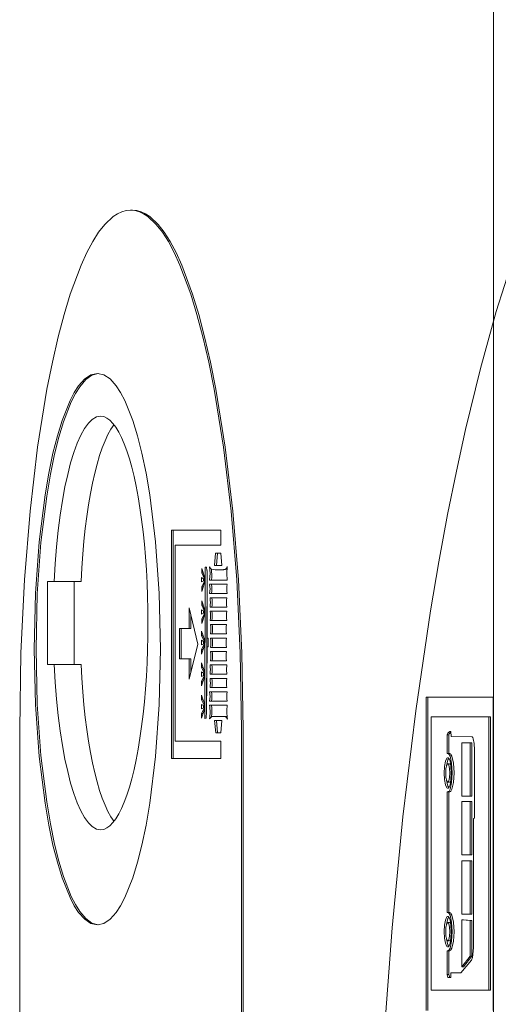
# Model space of a CAD drawing. Header units: millimetres. Extents: x 11681 to 15516, y 25095 to 29743.
# Tile 57 of 96: x 12887.29 to 12889.9, y 27877.81 to 27883.17. Entities that reach past the tile are written whole.
import ezdxf

# ---------------------------------------------------------------- set-up
doc = ezdxf.new("R2010")
doc.units = ezdxf.units.MM
doc.layers.add('00 - nowa technologia myjni_Nr_pióra__95', color=7, linetype='Continuous', lineweight=20, true_color=0x7c7c7c)
doc.layers.add('XREF', color=8, linetype='Continuous', lineweight=9)

# ---------------------------------------------------------------- blocks, each defined once
blk = doc.blocks.new('parter 2025.10.15')
at = {"layer": '00 - nowa technologia myjni_Nr_pióra__95', "color": 8, "linetype": 'Continuous', "lineweight": 5}
for p, q in [((607.5322, 2583.5757), (607.5322, 2388.5757)), ((605.5678, 2491.3484), (605.5581, 2491.3484)), ((605.8311, 2489.6086), (605.7806, 2489.6086)), ((605.7806, 2489.6086), (605.7806, 2488.3663)), ((605.7904, 2489.6086), (605.7904, 2488.3663)), ((606.0495, 2489.6086), (605.8311, 2489.6086)), ((606.0495, 2489.5256), (606.0495, 2489.6086)), ((605.8003, 2488.4596), (605.8003, 2489.5256)), ((605.8003, 2489.5256), (605.8311, 2489.5256)), ((605.8311, 2489.5256), (606.0495, 2489.5256)), ((606.0208, 2489.4826), (606.0153, 2489.4154)), ((606.0492, 2489.4826), (606.0208, 2489.4826)), ((606.0306, 2489.4826), (606.0251, 2489.4154)), ((606.0551, 2489.4154), (606.0492, 2489.4826)), ((605.9608, 2489.3538), (605.945, 2489.3996)), ((605.945, 2489.3996), (605.945, 2489.3752)), ((605.9533, 2489.3752), (605.945, 2489.3752)), ((605.945, 2489.3752), (605.9608, 2489.3431)), ((605.9643, 2489.4063), (605.962, 2488.5841)), ((605.9697, 2489.406), (605.9643, 2489.4063)), ((605.9741, 2489.3877), (605.9718, 2488.608)), ((605.9747, 2489.0212), (605.9742, 2489.3813)), ((606.0153, 2489.4154), (606.0551, 2489.4154)), ((606.0469, 2489.3923), (606.0373, 2489.3923)), ((605.1062, 2489.3279), (605.1428, 2489.3279)), ((605.1062, 2488.8777), (605.1062, 2489.3279)), ((605.2888, 2489.3279), (605.1428, 2489.3279)), ((605.252, 2488.8777), (605.252, 2489.3279)), ((605.9608, 2489.3404), (605.9448, 2489.3507)), ((605.9448, 2489.3507), (605.9448, 2489.3263)), ((605.9448, 2489.3263), (605.9608, 2489.3334)), ((605.945, 2489.2995), (605.9608, 2489.3306)), ((605.9608, 2489.3215), (605.945, 2489.2751)), ((605.9546, 2489.3446), (605.9546, 2489.3306)), ((605.9608, 2489.3431), (605.9608, 2489.3538)), ((605.9608, 2489.3334), (605.9608, 2489.3404)), ((605.9608, 2489.3306), (605.9608, 2489.3215)), ((605.9881, 2489.3361), (606.084, 2489.3361)), ((605.9533, 2489.2995), (605.945, 2489.2995)), ((605.945, 2489.2751), (605.945, 2489.2995)), ((606.084, 2489.3135), (605.9881, 2489.3135)), ((605.9608, 2489.178), (605.945, 2489.2238)), ((605.945, 2489.2238), (605.945, 2489.1994)), ((605.9881, 2489.2629), (606.084, 2489.2629)), ((606.0818, 2489.2403), (605.9904, 2489.2403)), ((605.924, 2488.9876), (605.8766, 2489.1847)), ((605.8766, 2489.1847), (605.8766, 2489.0733)), ((605.9608, 2489.1652), (605.9448, 2489.175)), ((605.9448, 2489.175), (605.9448, 2489.1506)), ((605.9533, 2489.1994), (605.945, 2489.1994)), ((605.945, 2489.1994), (605.9608, 2489.1676)), ((605.9546, 2489.1689), (605.9546, 2489.1548)), ((605.9608, 2489.1676), (605.9608, 2489.178)), ((605.9608, 2489.1579), (605.9608, 2489.1652)), ((605.9904, 2489.1896), (606.0818, 2489.1896)), ((606.0818, 2489.167), (605.9904, 2489.167)), ((605.8864, 2489.1445), (605.8864, 2489.0733)), ((605.9448, 2489.1506), (605.9608, 2489.1579)), ((605.945, 2489.1243), (605.9608, 2489.1554)), ((605.9608, 2489.146), (605.945, 2489.0996)), ((605.9533, 2489.1243), (605.945, 2489.1243)), ((605.945, 2489.0996), (605.945, 2489.1243)), ((605.9608, 2489.1554), (605.9608, 2489.146)), ((605.9904, 2489.1167), (606.0818, 2489.1167)), ((605.8766, 2489.0733), (605.8238, 2489.0733)), ((605.8238, 2489.0733), (605.8238, 2488.9082)), ((605.8336, 2489.0733), (605.8336, 2488.9082)), ((605.8864, 2489.0733), (605.8766, 2489.0733)), ((605.9602, 2489.0123), (605.9445, 2489.0581)), ((605.9445, 2489.0581), (605.9445, 2489.0334)), ((606.0797, 2489.0941), (605.9926, 2489.0941)), ((605.9602, 2488.9992), (605.9442, 2489.009)), ((605.9442, 2489.009), (605.9442, 2488.9845)), ((605.9529, 2489.0334), (605.9445, 2489.0334)), ((605.9445, 2489.0334), (605.9602, 2489.0016)), ((605.954, 2489.0032), (605.954, 2488.9894)), ((605.9602, 2489.0016), (605.9602, 2489.0123)), ((605.9602, 2488.9919), (605.9602, 2488.9992)), ((605.9799, 2489.0212), (605.9747, 2489.0212)), ((605.9799, 2488.9739), (605.9799, 2489.0212)), ((605.9926, 2489.0437), (606.0797, 2489.0437)), ((606.0797, 2489.0212), (605.9926, 2489.0212)), ((605.8766, 2488.7966), (605.924, 2488.9876)), ((605.9442, 2488.9845), (605.9602, 2488.9919)), ((605.9445, 2488.9583), (605.9602, 2488.9894)), ((605.9602, 2488.9803), (605.9445, 2488.9339)), ((605.9527, 2488.9583), (605.9445, 2488.9583)), ((605.9445, 2488.9339), (605.9445, 2488.9583)), ((605.9602, 2488.9894), (605.9602, 2488.9803)), ((605.972, 2488.6153), (605.9752, 2488.9739)), ((605.9752, 2488.9739), (605.9799, 2488.9739)), ((605.9926, 2488.9705), (606.0797, 2488.9705)), ((606.0797, 2488.9479), (605.9926, 2488.9479)), ((605.8238, 2488.9082), (605.8766, 2488.9082)), ((605.8864, 2488.9082), (605.8766, 2488.9082)), ((605.8766, 2488.9082), (605.8766, 2488.7966)), ((605.8864, 2488.9082), (605.8864, 2488.8356)), ((605.9926, 2488.8973), (606.0797, 2488.8973)), ((605.1428, 2488.8777), (605.1062, 2488.8777)), ((605.2888, 2488.8777), (605.1428, 2488.8777)), ((605.9602, 2488.8396), (605.9445, 2488.8857)), ((605.9445, 2488.8857), (605.9445, 2488.8612)), ((605.9529, 2488.8612), (605.9445, 2488.8612)), ((605.9445, 2488.8612), (605.9602, 2488.8292)), ((605.9602, 2488.8292), (605.9602, 2488.8396)), ((606.0818, 2488.8747), (605.9904, 2488.8747)), ((605.9602, 2488.8268), (605.9442, 2488.8368)), ((605.9442, 2488.8368), (605.9442, 2488.8121)), ((605.9442, 2488.8121), (605.9602, 2488.8194)), ((605.9445, 2488.7856), (605.9602, 2488.817)), ((605.9602, 2488.8078), (605.9445, 2488.7612)), ((605.9527, 2488.7856), (605.9445, 2488.7856)), ((605.9445, 2488.7612), (605.9445, 2488.7856)), ((605.954, 2488.8307), (605.954, 2488.8167)), ((605.9602, 2488.8194), (605.9602, 2488.8268)), ((605.9602, 2488.817), (605.9602, 2488.8078)), ((605.9904, 2488.8243), (606.0818, 2488.8243)), ((606.0818, 2488.8017), (605.9904, 2488.8017)), ((605.9904, 2488.7514), (606.0818, 2488.7514)), ((605.9602, 2488.6635), (605.9445, 2488.7096)), ((605.9445, 2488.7096), (605.9445, 2488.6849)), ((605.9529, 2488.6849), (605.9445, 2488.6849)), ((605.9445, 2488.6849), (605.9602, 2488.6531)), ((606.084, 2488.7288), (605.9881, 2488.7288)), ((605.9881, 2488.6781), (606.084, 2488.6781)), ((607.5308, 2488.6986), (607.1663, 2488.6986)), ((607.1663, 2488.6986), (607.1663, 2486.9948)), ((607.1759, 2488.6986), (607.1759, 2486.9948)), ((607.5308, 2486.9948), (607.5308, 2488.6986)), ((605.9602, 2488.6507), (605.9442, 2488.6604)), ((605.9442, 2488.6604), (605.9442, 2488.636)), ((605.9442, 2488.636), (605.9602, 2488.6434)), ((605.9445, 2488.6098), (605.9602, 2488.6409)), ((605.9602, 2488.6318), (605.9445, 2488.5851)), ((605.954, 2488.6543), (605.954, 2488.6406)), ((605.9602, 2488.6531), (605.9602, 2488.6635)), ((605.9602, 2488.6434), (605.9602, 2488.6507)), ((605.9602, 2488.6409), (605.9602, 2488.6318)), ((606.084, 2488.6556), (605.9881, 2488.6556)), ((605.9527, 2488.6098), (605.9445, 2488.6098)), ((605.9445, 2488.5851), (605.9445, 2488.6098)), ((605.962, 2488.5841), (605.9677, 2488.5854)), ((606.0019, 2488.5948), (606.0705, 2488.5948)), ((606.0551, 2488.5722), (606.0153, 2488.5722)), ((606.0153, 2488.5722), (606.0211, 2488.5048)), ((606.0251, 2488.5722), (606.0309, 2488.5048)), ((606.0496, 2488.5048), (606.0551, 2488.5722)), ((606.0803, 2488.5948), (606.0705, 2488.5948)), ((607.193, 2488.5921), (607.193, 2487.1053)), ((607.5067, 2488.5921), (607.193, 2488.5921)), ((607.5165, 2488.5921), (607.5067, 2488.5921)), ((607.5067, 2487.1053), (607.5067, 2488.5921)), ((607.5165, 2487.1053), (607.5165, 2488.5921)), ((604.9551, 2488.524), (604.9551, 2486.9624)), ((606.161, 2485.4012), (606.161, 2488.524)), ((606.1708, 2485.4012), (606.1708, 2488.524)), ((606.0211, 2488.5048), (606.0496, 2488.5048)), ((607.2897, 2488.495), (607.2801, 2488.495)), ((607.2801, 2488.3925), (607.2801, 2488.495)), ((607.2897, 2488.3925), (607.2897, 2488.495)), ((607.301, 2488.5133), (607.3015, 2488.4847)), ((607.3015, 2488.4847), (607.4147, 2488.4834)), ((606.0495, 2488.4596), (605.8003, 2488.4596)), ((606.0495, 2488.3663), (606.0495, 2488.4596)), ((607.3597, 2488.4514), (607.3597, 2488.1618)), ((607.4054, 2488.4514), (607.3597, 2488.4514)), ((607.4151, 2488.4514), (607.4054, 2488.4514)), ((607.4054, 2488.1618), (607.4054, 2488.4514)), ((607.4151, 2488.1618), (607.4151, 2488.4514)), ((607.4293, 2488.4123), (607.4293, 2488.0409)), ((605.7806, 2488.3663), (606.0495, 2488.3663)), ((607.2897, 2488.3925), (607.2801, 2488.3925)), ((607.2839, 2488.3925), (607.2801, 2488.3925)), ((607.2937, 2488.3925), (607.2897, 2488.3925)), ((607.2934, 2488.3363), (607.2838, 2488.3363)), ((607.2934, 2488.2375), (607.2838, 2488.2375)), ((607.2897, 2488.1844), (607.2801, 2488.1844)), ((607.2801, 2488.1844), (607.2839, 2488.1844)), ((607.2801, 2487.5276), (607.2801, 2488.1844)), ((607.2897, 2488.1844), (607.2937, 2488.1844)), ((607.2897, 2487.5276), (607.2897, 2488.1844)), ((607.3597, 2488.1618), (607.4054, 2488.1618)), ((607.4151, 2488.1618), (607.4054, 2488.1618)), ((607.3597, 2488.1322), (607.3597, 2487.8426)), ((607.4054, 2488.1322), (607.3597, 2488.1322)), ((607.4151, 2488.1322), (607.4054, 2488.1322)), ((607.4054, 2487.8426), (607.4054, 2488.1322)), ((607.4151, 2487.8426), (607.4151, 2488.1322)), ((607.4241, 2488.0391), (607.424, 2487.3366)), ((607.4293, 2488.0409), (607.4241, 2488.0391)), ((607.3597, 2487.8426), (607.4054, 2487.8426)), ((607.4151, 2487.8426), (607.4054, 2487.8426)), ((607.3597, 2487.809), (607.3597, 2487.5191)), ((607.4054, 2487.809), (607.3597, 2487.809)), ((607.4151, 2487.809), (607.4054, 2487.809)), ((607.4054, 2487.5191), (607.4054, 2487.809)), ((607.4151, 2487.5191), (607.4151, 2487.809)), ((607.2897, 2487.5276), (607.2801, 2487.5276)), ((607.2839, 2487.5276), (607.2801, 2487.5276)), ((607.2937, 2487.5276), (607.2897, 2487.5276)), ((607.3597, 2487.5191), (607.4054, 2487.5191)), ((607.4151, 2487.5191), (607.4054, 2487.5191)), ((607.2934, 2487.4733), (607.2838, 2487.4733)), ((607.3596, 2487.4873), (607.3593, 2487.2331)), ((607.3694, 2487.4873), (607.3596, 2487.4873)), ((607.4054, 2487.4849), (607.3596, 2487.4873)), ((607.4151, 2487.4849), (607.3694, 2487.4873)), ((607.4151, 2487.4849), (607.4054, 2487.4849)), ((607.4054, 2487.2908), (607.4054, 2487.4849)), ((607.4151, 2487.2908), (607.4151, 2487.4849)), ((607.2934, 2487.3744), (607.2838, 2487.3744)), ((607.2897, 2487.3195), (607.2801, 2487.3195)), ((607.2801, 2487.3195), (607.2839, 2487.3195)), ((607.2801, 2487.1907), (607.2801, 2487.3195)), ((607.2897, 2487.3195), (607.2937, 2487.3195)), ((607.2897, 2487.1907), (607.2897, 2487.3195)), ((607.3593, 2487.2331), (607.4054, 2487.2908)), ((607.3691, 2487.2331), (607.4151, 2487.2908)), ((607.4151, 2487.2908), (607.4054, 2487.2908)), ((607.4136, 2487.2688), (607.3553, 2487.2002)), ((607.3691, 2487.2331), (607.3593, 2487.2331)), ((607.2897, 2487.1907), (607.2801, 2487.1907)), ((607.2845, 2487.1745), (607.2801, 2487.1907)), ((607.2941, 2487.1745), (607.2897, 2487.1907)), ((607.3007, 2487.2002), (607.3004, 2487.1745)), ((607.3553, 2487.2002), (607.3007, 2487.2002)), ((607.3004, 2487.1745), (607.2845, 2487.1745)), ((607.193, 2487.1053), (607.5067, 2487.1053)), ((607.5165, 2487.1053), (607.5067, 2487.1053))]:
    blk.add_line(p, q, dxfattribs=at)
for points in [[(607.6373, 2491.0811), (607.5473, 2490.7967), (607.4615, 2490.4878), (607.3807, 2490.1564), (607.3306, 2489.9288), (607.2828, 2489.6925), (607.2351, 2489.4356), (607.1901, 2489.1695), (607.1095, 2488.6244), (607.0398, 2488.0489), (606.9813, 2487.4452), (606.9348, 2486.8166)], [(605.5581, 2491.3484), (605.534, 2491.3463), (605.5102, 2491.3396), (605.4867, 2491.3286), (605.4635, 2491.3136), (605.4179, 2491.2709), (605.3846, 2491.2288), (605.3523, 2491.1781), (605.3203, 2491.1183), (605.2891, 2491.05), (605.2304, 2490.8919), (605.1967, 2490.7814), (605.1648, 2490.6603), (605.133, 2490.5226), (605.1034, 2490.3743), (605.0526, 2490.0588), (605.0114, 2489.7121), (604.9807, 2489.3373), (604.9617, 2488.94), (604.9551, 2488.524)], [(606.161, 2488.524), (606.1545, 2488.94), (606.1354, 2489.3373), (606.1047, 2489.7121), (606.0635, 2490.0591), (606.0127, 2490.3743), (605.9831, 2490.5226), (605.9514, 2490.6603), (605.9195, 2490.7814), (605.8857, 2490.8919), (605.827, 2491.05), (605.7959, 2491.1183), (605.7638, 2491.1781), (605.7315, 2491.2288), (605.6982, 2491.2709), (605.6526, 2491.3136), (605.6294, 2491.3286), (605.6059, 2491.3396), (605.5821, 2491.3463), (605.5581, 2491.3484)], [(606.1708, 2488.524), (606.1642, 2488.94), (606.1451, 2489.3373), (606.1145, 2489.7121), (606.0733, 2490.0591), (606.0223, 2490.3743), (605.9929, 2490.5226), (605.9611, 2490.6603), (605.9292, 2490.7814), (605.8955, 2490.8919), (605.8368, 2491.05), (605.8056, 2491.1183), (605.7736, 2491.1781), (605.7412, 2491.2288), (605.708, 2491.2709), (605.6624, 2491.3136), (605.6392, 2491.3286), (605.6157, 2491.3396), (605.5919, 2491.3463), (605.5678, 2491.3484)], [(605.3779, 2490.461), (605.3428, 2490.4534), (605.3087, 2490.4305), (605.2757, 2490.3938), (605.2519, 2490.3569), (605.229, 2490.3133), (605.1858, 2490.2046), (605.16, 2490.121), (605.1362, 2490.0273), (605.1133, 2489.9181), (605.0931, 2489.8), (605.0613, 2489.5448), (605.0413, 2489.2635), (605.0343, 2488.961)], [(605.3825, 2490.461), (605.3477, 2490.4512), (605.3142, 2490.4268), (605.2817, 2490.3883), (605.2582, 2490.3511), (605.2356, 2490.3066), (605.1932, 2490.1973), (605.168, 2490.1143), (605.1448, 2490.0221), (605.122, 2489.9123), (605.1018, 2489.7933), (605.0706, 2489.54), (605.0509, 2489.2607), (605.0441, 2488.961)], [(605.7214, 2488.961), (605.7145, 2489.2635), (605.6944, 2489.5448), (605.6628, 2489.8), (605.6424, 2489.9181), (605.6195, 2490.0273), (605.5957, 2490.121), (605.57, 2490.2046), (605.5269, 2490.3133), (605.5038, 2490.3569), (605.48, 2490.3938), (605.4471, 2490.4305), (605.413, 2490.4534), (605.3779, 2490.461)], [(605.9742, 2489.3813), (605.9718, 2489.4026), (605.9709, 2489.4051), (605.9698, 2489.406)], [(605.9988, 2489.395), (605.9924, 2489.399), (605.9875, 2489.4081)], [(605.9875, 2489.4081), (605.9903, 2489.3733), (605.9881, 2489.3361)], [(605.9988, 2489.395), (605.9997, 2489.3547), (605.9979, 2489.3361)], [(606.0843, 2489.4096), (606.0794, 2489.4002), (606.0769, 2489.3971), (606.0745, 2489.3953), (606.0733, 2489.395)], [(606.084, 2489.3361), (606.082, 2489.3724), (606.0843, 2489.4096)], [(605.0343, 2488.961), (605.0413, 2488.6589), (605.0613, 2488.3772), (605.0931, 2488.1227), (605.1133, 2488.004), (605.1362, 2487.8951), (605.16, 2487.8011), (605.1858, 2487.7174), (605.229, 2487.6091), (605.2519, 2487.5652), (605.2757, 2487.5285), (605.3087, 2487.4916), (605.3428, 2487.469), (605.3779, 2487.4611)], [(605.0441, 2488.961), (605.0509, 2488.6617), (605.0706, 2488.3824), (605.1018, 2488.1294), (605.1219, 2488.0101), (605.1448, 2487.9006), (605.168, 2487.8078), (605.193, 2487.7248), (605.2356, 2487.6158), (605.2582, 2487.5716), (605.2817, 2487.5337), (605.314, 2487.4956), (605.3477, 2487.4709), (605.3824, 2487.4611)], [(605.3779, 2487.4611), (605.413, 2487.469), (605.4471, 2487.4916), (605.48, 2487.5285), (605.5038, 2487.5652), (605.5269, 2487.6091), (605.57, 2487.7174), (605.5957, 2487.8011), (605.6195, 2487.8951), (605.6424, 2488.004), (605.6628, 2488.1227), (605.6944, 2488.3772), (605.7145, 2488.6589), (605.7214, 2488.961)], [(606.0818, 2488.8243), (606.0795, 2488.8487), (606.0818, 2488.8747)], [(605.9677, 2488.5854), (605.9686, 2488.586), (605.9691, 2488.5872), (605.9701, 2488.5899), (605.972, 2488.6153)], [(605.9881, 2488.5811), (605.9976, 2488.5933), (606.0006, 2488.5945), (606.0019, 2488.5948)], [(606.0705, 2488.5948), (606.0719, 2488.5945), (606.075, 2488.5933), (606.0801, 2488.5884), (606.085, 2488.5799)], [(607.4147, 2488.4834), (607.4157, 2488.4834), (607.4176, 2488.4822), (607.4194, 2488.4801), (607.4225, 2488.4731), (607.4275, 2488.4474), (607.4293, 2488.4123)], [(607.2647, 2488.2869), (607.2667, 2488.3226), (607.2716, 2488.3504), (607.2764, 2488.3635), (607.2793, 2488.3675), (607.2822, 2488.3693), (607.2838, 2488.3696)], [(607.2767, 2488.326), (607.2838, 2488.3583), (607.2886, 2488.3669)], [(607.2838, 2488.3696), (607.2853, 2488.3693), (607.2882, 2488.3675), (607.2909, 2488.3635), (607.2958, 2488.3504), (607.3008, 2488.3226), (607.3027, 2488.2869)], [(607.3079, 2488.2881), (607.3047, 2488.3406), (607.296, 2488.3782), (607.2909, 2488.3879), (607.2882, 2488.3907), (607.2854, 2488.3922), (607.2839, 2488.3925)], [(607.3176, 2488.2881), (607.3143, 2488.3406), (607.3057, 2488.3782), (607.3007, 2488.3879), (607.2979, 2488.3907), (607.2952, 2488.3922), (607.2937, 2488.3925)], [(607.2723, 2488.2869), (607.2738, 2488.3119), (607.278, 2488.3296), (607.2804, 2488.3345), (607.2816, 2488.3357), (607.283, 2488.3363)], [(607.2838, 2488.3363), (607.2857, 2488.3357), (607.287, 2488.3345), (607.2894, 2488.3296), (607.2935, 2488.3119), (607.295, 2488.2869)], [(607.2934, 2488.3363), (607.296, 2488.3351), (607.2976, 2488.3333), (607.3004, 2488.326)], [(607.2838, 2488.2045), (607.2822, 2488.2048), (607.2793, 2488.207), (607.2764, 2488.2106), (607.2716, 2488.2234), (607.2667, 2488.2515), (607.2647, 2488.2869)], [(607.2838, 2488.2375), (607.2816, 2488.2384), (607.2804, 2488.2399), (607.278, 2488.2445), (607.2738, 2488.2622), (607.2723, 2488.2869)], [(607.3027, 2488.2869), (607.3008, 2488.2515), (607.2958, 2488.2234), (607.2909, 2488.2109), (607.2882, 2488.207), (607.2853, 2488.2048), (607.2838, 2488.2045)], [(607.2839, 2488.1844), (607.2854, 2488.1844), (607.2882, 2488.1859), (607.2909, 2488.1886), (607.296, 2488.1984), (607.3047, 2488.2359), (607.3079, 2488.2881)], [(607.295, 2488.2869), (607.2935, 2488.2622), (607.2894, 2488.2445), (607.287, 2488.2399), (607.2857, 2488.2384), (607.2844, 2488.2378)], [(607.2937, 2488.1844), (607.2952, 2488.1844), (607.2979, 2488.1859), (607.3007, 2488.1886), (607.3057, 2488.1984), (607.3143, 2488.2359), (607.3176, 2488.2881)], [(607.2886, 2488.2076), (607.2838, 2488.2161), (607.2767, 2488.2478)], [(607.3004, 2488.2478), (607.2976, 2488.2411), (607.296, 2488.239), (607.2943, 2488.2378)], [(607.2647, 2487.4239), (607.2667, 2487.4593), (607.2716, 2487.487), (607.2764, 2487.5002), (607.2793, 2487.5038), (607.2822, 2487.506), (607.2838, 2487.5063)], [(607.2767, 2487.4629), (607.2838, 2487.4947), (607.2886, 2487.5035)], [(607.2838, 2487.5063), (607.2853, 2487.506), (607.2882, 2487.5038), (607.2909, 2487.5002), (607.2958, 2487.487), (607.3008, 2487.4593), (607.3027, 2487.4239)], [(607.3079, 2487.4236), (607.3047, 2487.4761), (607.296, 2487.5136), (607.2909, 2487.5231), (607.2882, 2487.5258), (607.2854, 2487.5276), (607.2839, 2487.5276)], [(607.3176, 2487.4236), (607.3143, 2487.4761), (607.3057, 2487.5136), (607.3007, 2487.5231), (607.2979, 2487.5258), (607.2952, 2487.5276), (607.2937, 2487.5276)], [(607.2723, 2487.4239), (607.2738, 2487.4486), (607.278, 2487.4663), (607.2804, 2487.4709), (607.2816, 2487.4724), (607.283, 2487.473)], [(607.2838, 2487.4733), (607.2857, 2487.4724), (607.287, 2487.4709), (607.2894, 2487.4663), (607.2935, 2487.4486), (607.295, 2487.4239)], [(607.2934, 2487.4733), (607.296, 2487.4718), (607.2976, 2487.4696), (607.3004, 2487.4629)], [(607.2838, 2487.3412), (607.2822, 2487.3415), (607.2793, 2487.3433), (607.2764, 2487.3476), (607.2716, 2487.3604), (607.2667, 2487.3882), (607.2647, 2487.4239)], [(607.2838, 2487.3744), (607.2816, 2487.375), (607.2804, 2487.3766), (607.278, 2487.3811), (607.2738, 2487.3988), (607.2723, 2487.4239)], [(607.3027, 2487.4239), (607.3008, 2487.3882), (607.2958, 2487.3604), (607.2909, 2487.3476), (607.2882, 2487.3433), (607.2853, 2487.3415), (607.2838, 2487.3412)], [(607.2839, 2487.3195), (607.2854, 2487.3195), (607.2882, 2487.3213), (607.2909, 2487.3244), (607.296, 2487.3335), (607.3047, 2487.3714), (607.3079, 2487.4236)], [(607.295, 2487.4239), (607.2935, 2487.3988), (607.2894, 2487.3811), (607.287, 2487.3766), (607.2857, 2487.375), (607.2844, 2487.3744)], [(607.2937, 2487.3195), (607.2952, 2487.3195), (607.2979, 2487.3213), (607.3007, 2487.3244), (607.3057, 2487.3335), (607.3143, 2487.3714), (607.3176, 2487.4236)], [(607.2886, 2487.3439), (607.2838, 2487.3528), (607.2767, 2487.3848)], [(607.3004, 2487.3848), (607.2976, 2487.3775), (607.296, 2487.3757), (607.2943, 2487.3744)], [(607.424, 2487.3366), (607.419, 2487.2826), (607.4136, 2487.2688)]]:
    blk.add_lwpolyline(points, dxfattribs=at)
for centre, radius, start, end in [((606.038, 2489.6477), 0.2555, 261.1706, 269.8125), ((606.0376, 2489.6053), 0.2131, 269.8765, 279.6366), ((606.0473, 2489.6053), 0.2131, 269.8765, 279.6366), ((605.8574, 2489.2879), 0.1333, 349.0959, 10.9052), ((605.8671, 2489.2879), 0.1333, 349.0959, 10.9052), ((606.2317, 2489.2879), 0.1497, 170.2544, 189.642), ((605.8262, 2489.2146), 0.1661, 351.3851, 8.8477), ((605.836, 2489.2146), 0.1661, 351.3851, 8.8477), ((606.2367, 2489.2149), 0.1569, 170.7481, 189.2491), ((605.8597, 2489.1414), 0.1332, 349.2413, 11.0637), ((605.8694, 2489.1414), 0.1332, 349.2413, 11.0637), ((606.2367, 2489.142), 0.1569, 170.7487, 189.2494), ((605.8468, 2489.0688), 0.148, 350.1914, 9.8096), ((605.8565, 2489.0688), 0.148, 350.1914, 9.8096), ((606.2207, 2489.0688), 0.1433, 169.81, 190.0769), ((605.8468, 2488.9955), 0.1479, 350.3136, 9.9476), ((605.8566, 2488.9955), 0.1479, 350.3136, 9.9476), ((606.2207, 2488.9955), 0.1433, 169.8663, 190.133), ((605.8468, 2488.9226), 0.148, 350.1921, 9.8099), ((605.8565, 2488.9226), 0.148, 350.1921, 9.8099), ((606.2271, 2488.9223), 0.1495, 170.1921, 189.606), ((605.8456, 2488.8493), 0.1469, 350.1766, 9.9417), ((605.8554, 2488.8493), 0.1469, 350.1766, 9.9417), ((605.8447, 2488.7764), 0.1478, 350.1823, 9.8197), ((605.8545, 2488.7764), 0.1478, 350.1823, 9.8197), ((606.2364, 2488.7764), 0.1567, 170.739, 189.2591), ((605.8426, 2488.7032), 0.1478, 350.3082, 9.9541), ((605.8523, 2488.7032), 0.1478, 350.3082, 9.9541), ((606.2317, 2488.7032), 0.1497, 170.2038, 189.5945), ((605.692, 2488.6186), 0.2986, 352.7522, 7.0933), ((605.6927, 2488.6183), 0.3075, 355.4935, 6.9362), ((606.3896, 2488.6217), 0.3075, 173.6665, 187.8122), ((606.08, 2488.5878), 0.00726, 63.3157, 88.2738), ((607.3198, 2488.4853), 0.0314, 126.31, 161.9273)]:
    blk.add_arc(centre, radius, start, end, dxfattribs=at)
for centre, major_axis, ratio, start_param, end_param in [((605.3952, 2489.1029), (0, -1.125), 0.229047, 3.141637, 4.511031), ((605.5412, 2489.1029), (0, -1.125), 0.229047, 3.428674, 4.511031), ((605.3952, 2489.1029), (0, -1.125), 0.229047, 6.283138, 9.424822), ((605.3952, 2489.1029), (0, -1.125), 0.229047, 4.913744, 6.283141), ((605.5412, 2489.1029), (0, -1.125), 0.229047, 4.913747, 5.996108), ((611.6017, 2476.7571), (-4.3069, 11.7552), 0.037708, 6.270065, 6.325209)]:
    blk.add_ellipse(centre, major_axis=major_axis, ratio=ratio, start_param=start_param, end_param=end_param, dxfattribs=at)

msp = doc.modelspace()

# ---------------------------------------------------------------- block references
at = {"layer": 'XREF'}
msp.add_blockref('parter 2025.10.15', (12282.3391, 25390.7845), dxfattribs=at)

doc.saveas('drawing.dxf')
